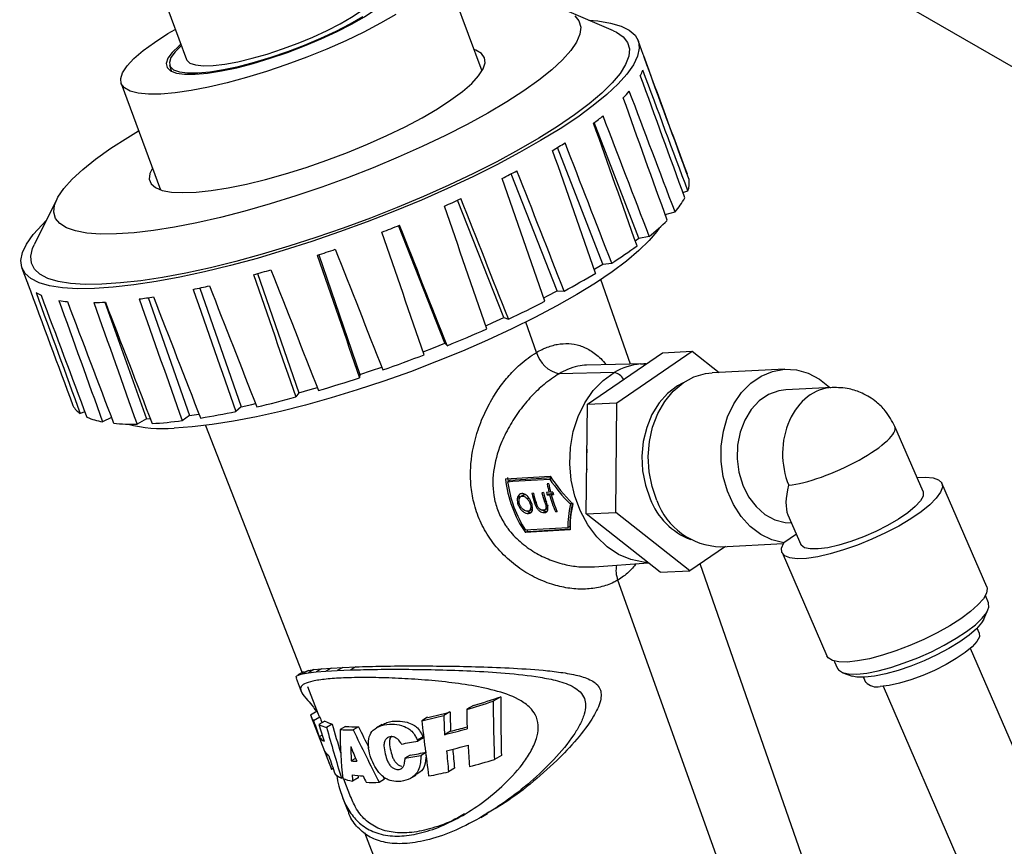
# Model space of a CAD drawing. Header units: inches. Extents: x 0.6 to 33.8, y 0 to 21.7.
# Tile 196 of 204: x 29.1 to 30.4, y 16.7 to 17.8. Entities that reach past the tile are written whole.
import ezdxf

# ---------------------------------------------------------------- set-up
doc = ezdxf.new("R2010")
doc.units = ezdxf.units.IN
doc.header["$MEASUREMENT"] = 0

msp = doc.modelspace()

# ---------------------------------------------------------------- linework, layer by layer
at = {"color": 7, "linetype": 'Continuous'}
for p, q in [((31.1763, 17.3228), (25.5195, 20.5884)), ((29.7386, 17.7452), (29.687, 17.8849)), ((29.3125, 17.8632), (29.3504, 17.7606)), ((29.9114, 17.7981), (29.8499, 17.8243)), ((29.9504, 17.7671), (29.9436, 17.7853)), ((29.3284, 17.7531), (29.3308, 17.7448)), ((29.2648, 17.729), (29.3165, 17.5892)), ((29.9444, 17.5256), (29.886, 17.6776)), ((29.8972, 17.4918), (29.8378, 17.6449)), ((29.8372, 17.4566), (29.777, 17.6104)), ((30.0079, 17.6099), (30.0082, 17.61)), ((30.0023, 17.5859), (30.009, 17.588)), ((29.1804, 17.577), (29.1508, 17.5171)), ((29.7671, 17.4214), (29.7064, 17.5756)), ((29.979, 17.557), (29.9921, 17.5603)), ((29.9796, 17.5553), (29.9806, 17.5574)), ((29.6898, 17.3877), (29.6289, 17.5423)), ((29.9399, 17.5221), (29.9444, 17.5256)), ((29.9444, 17.5256), (29.9582, 17.5282)), ((29.5242, 17.5039), (29.5783, 17.3468)), ((29.8867, 17.4853), (29.8972, 17.4918)), ((29.8972, 17.4918), (29.9089, 17.493)), ((29.1346, 17.4864), (29.1413, 17.4682)), ((29.4439, 17.4793), (29.498, 17.3226)), ((29.8861, 17.4849), (29.8867, 17.4853)), ((29.9335, 17.3603), (29.8947, 17.4715)), ((29.3681, 17.4603), (29.4224, 17.3044)), ((29.8246, 17.4499), (29.8372, 17.4566)), ((29.8372, 17.4566), (29.8464, 17.4562)), ((29.2436, 17.4417), (29.298, 17.2885)), ((29.3004, 17.4477), (29.3547, 17.2928)), ((29.8196, 17.4473), (29.8246, 17.4499)), ((29.7436, 17.4107), (29.7529, 17.4149)), ((29.7529, 17.4149), (29.7671, 17.4214)), ((29.7671, 17.4214), (29.7732, 17.4196)), ((29.8101, 17.3758), (29.796, 17.4154)), ((29.6748, 17.3818), (29.6898, 17.3877)), ((29.6898, 17.3877), (29.6927, 17.3846)), ((29.6613, 17.3765), (29.6748, 17.3818)), ((29.877, 17.3078), (29.9756, 17.3753)), ((29.9158, 17.3097), (30.0144, 17.3772)), ((29.9756, 17.3753), (30.0144, 17.3772)), ((30.0144, 17.3772), (30.0498, 17.3494)), ((29.5783, 17.3468), (29.5936, 17.352)), ((29.5936, 17.352), (29.6069, 17.3565)), ((29.9121, 17.3494), (29.8399, 17.3477)), ((29.9519, 17.3607), (29.876, 17.3591)), ((29.9471, 17.3605), (29.9519, 17.3607)), ((30.1364, 17.3536), (30.0408, 17.3489)), ((29.5783, 17.3468), (29.5778, 17.3424)), ((29.498, 17.3226), (29.5129, 17.3269)), ((29.5129, 17.3269), (29.5224, 17.3296)), ((30.1982, 17.3297), (30.1377, 17.3267)), ((29.498, 17.3226), (29.4942, 17.3172)), ((29.2171, 17.2978), (29.2112, 17.2953)), ((29.4224, 17.3044), (29.4154, 17.2981)), ((29.4224, 17.3044), (29.4362, 17.3074)), ((29.4362, 17.3074), (29.4413, 17.3086)), ((29.8755, 17.1637), (29.877, 17.3078)), ((29.877, 17.3078), (29.9158, 17.3097)), ((29.9144, 17.1656), (29.9158, 17.3097)), ((29.2521, 17.2903), (29.2405, 17.2846)), ((29.298, 17.2885), (29.2857, 17.2815)), ((29.298, 17.2885), (29.303, 17.2887)), ((29.3547, 17.2928), (29.3449, 17.286)), ((29.3547, 17.2928), (29.3669, 17.2946)), ((29.3669, 17.2946), (29.3671, 17.2946)), ((29.3757, 17.2798), (29.5024, 16.9549)), ((30.3177, 17.1931), (30.2808, 17.2783)), ((29.7722, 17.2113), (29.7728, 17.2063)), ((29.7751, 17.2075), (29.7723, 17.2059)), ((29.8298, 17.2106), (29.8275, 17.2092)), ((29.8263, 17.203), (29.8242, 17.2029)), ((30.4012, 17.068), (30.3424, 17.2038)), ((29.788, 17.1871), (29.7854, 17.1856)), ((29.7925, 17.1881), (29.7898, 17.1865)), ((29.7943, 17.1886), (29.7917, 17.1871)), ((29.7943, 17.1886), (29.7925, 17.188)), ((29.806, 17.1907), (29.8039, 17.1906)), ((29.8195, 17.1915), (29.8173, 17.1914)), ((29.8265, 17.192), (29.8234, 17.1918)), ((29.8269, 17.1901), (29.8243, 17.1885)), ((29.8243, 17.1885), (29.8273, 17.1887)), ((29.8284, 17.1931), (29.8265, 17.192)), ((29.83, 17.1903), (29.8273, 17.1887)), ((29.8317, 17.1923), (29.8286, 17.1921)), ((29.8321, 17.1904), (29.8294, 17.1888)), ((29.8294, 17.1888), (29.8325, 17.189)), ((29.7877, 17.1774), (29.7858, 17.1763)), ((29.8004, 17.1676), (29.803, 17.1691)), ((29.8034, 17.1782), (29.8016, 17.1772)), ((29.8093, 17.1793), (29.8075, 17.1782)), ((29.8226, 17.1804), (29.8208, 17.1794)), ((29.821, 17.1688), (29.8237, 17.1703)), ((29.8253, 17.1747), (29.8226, 17.1732)), ((29.8566, 17.1777), (29.8545, 17.1765)), ((29.8024, 17.1656), (29.7998, 17.1641)), ((29.8232, 17.1668), (29.8205, 17.1653)), ((29.8368, 17.1676), (29.8351, 17.1666)), ((29.8351, 17.1666), (29.8372, 17.1667)), ((29.8755, 17.1637), (29.9144, 17.1656)), ((29.9727, 17.087), (29.8755, 17.1637)), ((30.0116, 17.0889), (29.9144, 17.1656)), ((30.1403, 17.1624), (30.1571, 17.1235)), ((29.7973, 17.142), (29.7983, 17.1406)), ((29.8538, 17.1469), (29.8511, 17.1454)), ((29.7983, 17.1406), (29.7955, 17.139)), ((30.1513, 17.1369), (30.1348, 17.1256)), ((30.0581, 17.1207), (30.0116, 17.0889)), ((30.052, 17.1204), (30.1342, 17.1245)), ((30.1325, 17.1128), (30.1914, 16.977)), ((29.8864, 17.094), (29.9569, 17.0995)), ((30.1809, 16.6516), (30.0251, 17.0981)), ((29.9727, 17.087), (30.0116, 17.0889)), ((30.0547, 16.6912), (29.917, 17.0767)), ((30.4036, 17.0467), (30.3995, 17.0562)), ((30.3976, 17.0255), (30.4029, 17.0375)), ((30.3914, 17.0073), (30.3887, 17.0136)), ((30.8274, 15.9546), (30.3798, 16.987)), ((29.5279, 16.9602), (29.5405, 16.9611)), ((29.5405, 16.9611), (29.5334, 16.957)), ((29.5405, 16.9611), (29.5557, 16.962)), ((29.5557, 16.962), (29.5486, 16.9579)), ((29.5557, 16.962), (29.5731, 16.9627)), ((29.5731, 16.9627), (29.566, 16.9586)), ((30.2011, 16.9702), (30.2052, 16.9607)), ((29.5044, 16.956), (29.4968, 16.9516)), ((29.5106, 16.9579), (29.503, 16.9535)), ((29.503, 16.9535), (29.5106, 16.9548)), ((29.5046, 16.9558), (29.5106, 16.9579)), ((29.5106, 16.9579), (29.518, 16.9591)), ((29.518, 16.9591), (29.5106, 16.9548)), ((29.5106, 16.9548), (29.5207, 16.956)), ((29.518, 16.9591), (29.5279, 16.9602)), ((29.5279, 16.9602), (29.5207, 16.956)), ((29.5207, 16.956), (29.5334, 16.957)), ((29.5334, 16.957), (29.5486, 16.9579)), ((29.5486, 16.9579), (29.566, 16.9586)), ((30.2125, 16.9549), (30.2248, 16.9506)), ((30.2396, 16.9489), (30.2423, 16.9427)), ((29.4945, 16.9477), (29.5012, 16.9304)), ((29.5094, 16.9369), (29.5236, 16.9006)), ((30.2651, 16.9373), (30.7127, 15.9048)), ((29.7632, 16.9233), (29.7532, 16.9176)), ((29.7273, 16.912), (29.7185, 16.9069)), ((29.5221, 16.9044), (29.5135, 16.8994)), ((29.5142, 16.8971), (29.5411, 16.8281)), ((29.5258, 16.8967), (29.5175, 16.8919)), ((29.6672, 16.8964), (29.6596, 16.8919)), ((29.6965, 16.9035), (29.6884, 16.8987)), ((29.5323, 16.8914), (29.5245, 16.8869)), ((29.542, 16.8875), (29.5345, 16.8832)), ((29.5594, 16.8845), (29.5522, 16.8803)), ((29.5764, 16.8839), (29.5694, 16.8798)), ((29.6074, 16.8869), (29.6002, 16.8828)), ((29.5289, 16.8729), (29.525, 16.8707)), ((29.6612, 16.8707), (29.6538, 16.8663)), ((29.6612, 16.8707), (29.6617, 16.8696)), ((29.6973, 16.8782), (29.6893, 16.8736)), ((29.6538, 16.8663), (29.6542, 16.8652)), ((29.6617, 16.8696), (29.6542, 16.8652)), ((29.6443, 16.8468), (29.6371, 16.8426)), ((29.6646, 16.8499), (29.6585, 16.8464)), ((29.764, 16.8463), (29.7549, 16.841)), ((29.5727, 16.8425), (29.567, 16.8392)), ((29.5432, 16.8292), (29.5411, 16.828)), ((29.6449, 16.8165), (29.6521, 16.8206)), ((29.7026, 16.8294), (29.6948, 16.8249)), ((29.5556, 16.8176), (29.5539, 16.8166)), ((29.5567, 16.8156), (29.566, 16.7917)), ((29.576, 16.8168), (29.5687, 16.8125)), ((29.6105, 16.8151), (29.6034, 16.811)), ((29.5555, 16.7911), (29.5623, 16.7737)), ((29.7369, 16.765), (29.7456, 16.77)), ((29.5843, 16.745), (29.6034, 16.6959))]:
    msp.add_line(p, q, dxfattribs=at)
at = {"color": 7, "linetype": 'Continuous', "flags": 128}
for points in [[(29.3618, 17.7411), (29.378, 17.7425), (29.3964, 17.7454), (29.4166, 17.7497), (29.4381, 17.7553), (29.4605, 17.762), (29.4832, 17.7697), (29.5057, 17.7782), (29.5276, 17.7874), (29.5483, 17.7971), (29.5674, 17.8069), (29.5845, 17.8167), (29.5991, 17.8264), (29.611, 17.8356), (29.6198, 17.8441), (29.6255, 17.8518), (29.6278, 17.8586), (29.6267, 17.8641), (29.6222, 17.8684), (29.6145, 17.8713), (29.6037, 17.8728), (29.5941, 17.873)], [(29.3504, 17.7606), (29.351, 17.7594), (29.3552, 17.7557), (29.3625, 17.7533), (29.3728, 17.7522), (29.3857, 17.7526), (29.401, 17.7544), (29.4182, 17.7576), (29.4369, 17.762), (29.4566, 17.7676), (29.4768, 17.7743), (29.497, 17.7817), (29.5166, 17.7898), (29.5352, 17.7984), (29.5523, 17.8072), (29.5673, 17.816), (29.58, 17.8245), (29.59, 17.8326), (29.5971, 17.84), (29.601, 17.8466), (29.6017, 17.8521), (29.6014, 17.8533)], [(29.8604, 17.818), (29.8659, 17.8111), (29.8682, 17.803), (29.8671, 17.7938), (29.8627, 17.7834), (29.855, 17.7721), (29.8441, 17.7599), (29.8301, 17.7469), (29.8132, 17.7333), (29.7934, 17.7192), (29.771, 17.7048), (29.7463, 17.6901), (29.7193, 17.6753), (29.6905, 17.6606), (29.6601, 17.6461), (29.6283, 17.632), (29.5955, 17.6183), (29.562, 17.6052), (29.5281, 17.5929), (29.4942, 17.5814), (29.4605, 17.5709), (29.4274, 17.5614), (29.3953, 17.5531), (29.3643, 17.546), (29.3349, 17.5403), (29.3073, 17.5359), (29.2818, 17.5329), (29.2585, 17.5313), (29.2585, 17.5313)], [(29.6255, 17.8195), (29.6055, 17.808), (29.5835, 17.7964), (29.5598, 17.7851), (29.5347, 17.774), (29.5087, 17.7635), (29.4823, 17.7537), (29.4557, 17.7447), (29.4294, 17.7367), (29.4039, 17.7297), (29.3795, 17.7241), (29.3566, 17.7197), (29.3356, 17.7167), (29.3168, 17.7151), (29.3005, 17.715), (29.287, 17.7163), (29.2765, 17.719), (29.2691, 17.7232), (29.265, 17.7286), (29.2642, 17.7353), (29.2667, 17.7431), (29.2726, 17.752), (29.2816, 17.7617), (29.2937, 17.7721), (29.3087, 17.783), (29.3263, 17.7944), (29.3359, 17.8)], [(29.3293, 17.7511), (29.3337, 17.747), (29.3413, 17.7442), (29.352, 17.7428), (29.3654, 17.7429), (29.3812, 17.7444), (29.3992, 17.7472), (29.4189, 17.7514), (29.4399, 17.7569), (29.4617, 17.7634), (29.4837, 17.771), (29.5057, 17.7793), (29.5269, 17.7883), (29.547, 17.7977), (29.5655, 17.8072), (29.5821, 17.8168)], [(29.8787, 17.812), (29.8905, 17.8111), (29.9073, 17.8084), (29.9212, 17.8044), (29.9319, 17.799), (29.9395, 17.7923), (29.9439, 17.7844), (29.9451, 17.7752), (29.9429, 17.765), (29.9375, 17.7536), (29.9289, 17.7414), (29.9172, 17.7283), (29.9024, 17.7144), (29.8847, 17.6999), (29.8642, 17.6849), (29.8411, 17.6695), (29.8156, 17.6539), (29.7878, 17.6381), (29.7581, 17.6222), (29.7265, 17.6065), (29.6935, 17.591), (29.6592, 17.5759), (29.6239, 17.5613), (29.588, 17.5472), (29.5517, 17.5339), (29.5153, 17.5214), (29.479, 17.5098), (29.4433, 17.4992), (29.4083, 17.4898), (29.3744, 17.4815), (29.3418, 17.4744), (29.3107, 17.4687), (29.2816, 17.4643), (29.2545, 17.4613), (29.2297, 17.4596)], [(29.9114, 17.7981), (29.9152, 17.7963), (29.9241, 17.7902), (29.9297, 17.7829), (29.9321, 17.7744), (29.9312, 17.7647), (29.9271, 17.754), (29.9198, 17.7422), (29.9093, 17.7296), (29.8957, 17.7163), (29.8792, 17.7022), (29.8599, 17.6876), (29.8379, 17.6726), (29.8134, 17.6573), (29.7867, 17.6418), (29.7579, 17.6262), (29.7273, 17.6107), (29.6952, 17.5955), (29.6617, 17.5805), (29.6272, 17.5661), (29.592, 17.5522), (29.5564, 17.539), (29.5206, 17.5266), (29.485, 17.5151), (29.4498, 17.5046), (29.4154, 17.4952), (29.382, 17.4869), (29.3498, 17.4799), (29.3193, 17.4742), (29.2906, 17.4699), (29.2639, 17.4669), (29.2395, 17.4653)], [(29.3432, 17.7803), (29.3408, 17.7783), (29.332, 17.7698), (29.3263, 17.762), (29.324, 17.7553), (29.3251, 17.7498), (29.3296, 17.7455), (29.3373, 17.7426), (29.3481, 17.7411), (29.3618, 17.7411)], [(29.3438, 17.7785), (29.3356, 17.7705), (29.3302, 17.763), (29.3281, 17.7565), (29.3293, 17.7511)], [(29.3059, 17.6178), (29.3026, 17.6109), (29.3017, 17.6034), (29.304, 17.5972), (29.3097, 17.5922), (29.3187, 17.5886), (29.3307, 17.5863), (29.3456, 17.5856), (29.3632, 17.5862), (29.3832, 17.5884), (29.4053, 17.5919), (29.4292, 17.5968), (29.4545, 17.6029), (29.4808, 17.6103), (29.5077, 17.6188), (29.5349, 17.6282), (29.5619, 17.6384), (29.5883, 17.6492), (29.6136, 17.6606), (29.6376, 17.6722), (29.6599, 17.684), (29.68, 17.6958), (29.6978, 17.7073), (29.7129, 17.7185), (29.7251, 17.7291), (29.7342, 17.739), (29.7401, 17.748), (29.7428, 17.756), (29.742, 17.7628), (29.738, 17.7685), (29.7307, 17.7728), (29.728, 17.7738)], [(29.2585, 17.5313), (29.2379, 17.5312), (29.2199, 17.5325), (29.2049, 17.5353), (29.1929, 17.5395), (29.1841, 17.545), (29.1785, 17.5518), (29.1763, 17.5599), (29.1774, 17.5692), (29.1818, 17.5796), (29.1895, 17.5909), (29.2004, 17.6031), (29.2144, 17.6161), (29.2313, 17.6297), (29.2511, 17.6438), (29.2734, 17.6582), (29.2878, 17.6669)], [(29.2297, 17.4596), (29.2073, 17.4594), (29.1877, 17.4607), (29.1709, 17.4633), (29.157, 17.4673), (29.1462, 17.4727), (29.1386, 17.4794), (29.1342, 17.4874), (29.1331, 17.4965), (29.1352, 17.5068), (29.1406, 17.5181), (29.1492, 17.5304), (29.161, 17.5435), (29.1665, 17.5489)], [(29.971, 17.539), (29.9681, 17.5347), (29.9579, 17.5225), (29.9447, 17.5094), (29.9284, 17.4957), (29.9093, 17.4814), (29.8875, 17.4668), (29.8632, 17.4518), (29.8367, 17.4367), (29.8081, 17.4215), (29.7778, 17.4065), (29.7459, 17.3918), (29.7129, 17.3774), (29.679, 17.3636), (29.6445, 17.3504), (29.6097, 17.338), (29.5749, 17.3265), (29.5405, 17.3159), (29.5067, 17.3064), (29.4739, 17.2981), (29.4423, 17.291), (29.4124, 17.2853), (29.3842, 17.2809), (29.3581, 17.2779), (29.3343, 17.2763)], [(29.2395, 17.4653), (29.2176, 17.4651), (29.1984, 17.4663), (29.182, 17.4689), (29.1685, 17.473), (29.1581, 17.4783), (29.1509, 17.485), (29.1469, 17.4929), (29.1461, 17.5021), (29.1486, 17.5123), (29.1508, 17.5171)], [(29.9564, 17.0998), (29.9508, 17.1002), (29.9341, 17.1036), (29.9179, 17.1104), (29.9028, 17.1205), (29.8892, 17.1336), (29.8774, 17.1494), (29.8677, 17.1673), (29.8604, 17.187), (29.8558, 17.2079), (29.8539, 17.2293), (29.8547, 17.2508), (29.8584, 17.2717), (29.8647, 17.2915), (29.8734, 17.3096), (29.8845, 17.3256), (29.8975, 17.339), (29.9121, 17.3494)], [(29.9683, 17.1812), (29.9618, 17.1996), (29.958, 17.219), (29.9568, 17.2389), (29.9584, 17.2587), (29.9626, 17.2777), (29.9694, 17.2954), (29.9785, 17.3113), (29.9897, 17.3249), (30.0026, 17.3357), (30.0168, 17.3435), (30.032, 17.3479), (30.0408, 17.3489)], [(30.1348, 17.1256), (30.1193, 17.1295), (30.1045, 17.1367), (30.0908, 17.1471), (30.0788, 17.1603), (30.0686, 17.176), (30.0608, 17.1936), (30.0554, 17.2127), (30.0527, 17.2325), (30.0528, 17.2526), (30.0556, 17.2723), (30.0611, 17.2909), (30.0691, 17.308), (30.0793, 17.3229), (30.0915, 17.3353), (30.1052, 17.3447), (30.1201, 17.3508), (30.1356, 17.3535), (30.1514, 17.3527), (30.1668, 17.3484), (30.1815, 17.3407), (30.195, 17.3299), (30.1962, 17.3287)], [(30.0026, 17.3357), (29.9951, 17.3317), (29.9822, 17.3219), (29.971, 17.3093), (29.9617, 17.2942), (29.9548, 17.2772), (29.9503, 17.2588), (29.9485, 17.2396), (29.9495, 17.2203), (29.9531, 17.2013), (29.9593, 17.1835)], [(30.1377, 17.3267), (30.1281, 17.3254), (30.1147, 17.3204), (30.1025, 17.3121), (30.092, 17.3007), (30.0835, 17.2868), (30.0775, 17.2709), (30.0741, 17.2537), (30.0736, 17.2359), (30.0759, 17.2182), (30.0809, 17.2015), (30.0885, 17.1862), (30.0984, 17.1733), (30.11, 17.163), (30.1229, 17.1559), (30.1367, 17.1523), (30.1448, 17.1519)], [(29.7694, 17.2097), (29.7767, 17.2101), (29.8281, 17.2132)], [(29.7723, 17.2059), (29.7791, 17.2064), (29.8275, 17.2092)], [(29.8302, 17.2108), (29.789, 17.2084), (29.7751, 17.2075)], [(30.3098, 17.2113), (30.3207, 17.2119), (30.3308, 17.211), (30.338, 17.2084), (30.3421, 17.2043), (30.343, 17.1988), (30.3406, 17.192), (30.335, 17.1842), (30.3264, 17.1756), (30.3151, 17.1665), (30.3014, 17.1571), (30.2857, 17.1477), (30.2685, 17.1387), (30.2503, 17.1302), (30.2318, 17.1227), (30.2134, 17.1162), (30.1958, 17.1111), (30.1794, 17.1074), (30.1648, 17.1052), (30.1525, 17.1047), (30.1428, 17.1059), (30.1361, 17.1087), (30.1324, 17.113), (30.132, 17.1187), (30.1348, 17.1256), (30.1348, 17.1256)], [(30.3177, 17.1931), (30.3179, 17.1924), (30.3177, 17.1871), (30.3141, 17.1806), (30.3073, 17.1732), (30.2976, 17.1651), (30.2854, 17.1568), (30.2712, 17.1485), (30.2556, 17.1406), (30.2393, 17.1335), (30.2229, 17.1274), (30.207, 17.1226), (30.1925, 17.1192), (30.1798, 17.1175), (30.1695, 17.1175), (30.162, 17.1192), (30.1577, 17.1225), (30.1571, 17.1235)], [(29.8542, 17.1425), (29.8028, 17.1394), (29.7955, 17.139)], [(29.8511, 17.1454), (29.8027, 17.1425), (29.7959, 17.1421)], [(29.7983, 17.1406), (29.8131, 17.1414), (29.8542, 17.1439)], [(30.4012, 17.068), (30.4019, 17.0657), (30.401, 17.0595), (30.397, 17.0522), (30.3898, 17.044), (30.3799, 17.0352), (30.3674, 17.0259), (30.3528, 17.0166), (30.3364, 17.0074), (30.3188, 16.9987), (30.3005, 16.9908), (30.2821, 16.9837), (30.2642, 16.9779), (30.2472, 16.9734), (30.2317, 16.9704), (30.2182, 16.969)], [(30.2306, 16.9531), (30.2438, 16.9545), (30.2589, 16.9575), (30.2755, 16.962), (30.293, 16.9678), (30.3109, 16.9747), (30.3286, 16.9826), (30.3455, 16.9912), (30.3611, 17.0002), (30.3749, 17.0092), (30.3864, 17.0181), (30.3953, 17.0266), (30.4012, 17.0343), (30.4041, 17.041), (30.4037, 17.0465), (30.4036, 17.0467)], [(30.3976, 17.0255), (30.3946, 17.0204), (30.3878, 17.0127), (30.3782, 17.0043), (30.366, 16.9957), (30.3517, 16.9869), (30.3359, 16.9785), (30.3191, 16.9707), (30.3018, 16.9637), (30.2848, 16.9579), (30.2687, 16.9534), (30.254, 16.9504), (30.2412, 16.949)], [(30.3914, 17.0073), (30.3915, 17.0072), (30.3916, 17.0022), (30.3884, 16.9961), (30.3821, 16.9891), (30.3729, 16.9814), (30.3613, 16.9735), (30.3478, 16.9656), (30.3329, 16.9581), (30.3173, 16.9514), (30.3017, 16.9457), (30.2867, 16.9413), (30.2731, 16.9383), (30.2614, 16.937)], [(30.2182, 16.969), (30.207, 16.9692), (30.1986, 16.971), (30.1931, 16.9744), (30.1914, 16.977)], [(30.2052, 16.9607), (30.2065, 16.9586), (30.2117, 16.9552), (30.2198, 16.9534), (30.2306, 16.9531)], [(30.2412, 16.949), (30.2309, 16.9492), (30.2248, 16.9506)]]:
    msp.add_lwpolyline(points, dxfattribs=at)
at = {"color": 7, "linetype": 'Continuous'}
for centre, radius, start, end in [((29.9283, 17.7589), 0.0235, 10.7787, 20.2509), ((29.8954, 17.7659), 0.0576, 332.572, 340.3953), ((29.7901, 17.8421), 0.188, 315.4491, 319.0015), ((29.6156, 18.0387), 0.4512, 306.6794, 308.6611), ((29.4006, 18.3522), 0.8315, 301.2067, 302.525), ((29.1895, 18.722), 1.2573, 297.2443, 298.2448), ((29.9787, 17.5987), 0.0321, 340.5499, 7.3616), ((29.0279, 19.0514), 1.6243, 294.0269, 294.8704), ((29.911, 17.6308), 0.1074, 318.9876, 330.9336), ((28.946, 19.2425), 1.8323, 291.1527, 291.9311), ((29.7692, 17.7636), 0.302, 308.7587, 314.7496), ((28.9488, 19.2323), 1.8217, 288.3535, 289.135), ((29.5697, 18.0227), 0.629, 302.6375, 306.3089), ((29.0152, 19.0163), 1.5957, 285.3878, 286.2414), ((29.3508, 18.3746), 1.0435, 298.3537, 300.9731), ((29.1632, 17.4763), 0.0233, 200.2759, 205.0301), ((29.1809, 17.4974), 0.0512, 237.1146, 245.576), ((29.1071, 18.6508), 1.2187, 281.9536, 282.9752), ((29.2121, 17.6121), 0.1706, 260.2015, 263.9913), ((29.2204, 17.8623), 0.4212, 271.1622, 273.2366), ((29.1844, 18.2321), 0.793, 277.5532, 278.9138), ((29.1596, 18.737), 1.4534, 294.9762, 297.0763), ((29.0356, 19.008), 1.7514, 292.0389, 293.8933), ((29.8475, 17.3856), 0.0386, 194.698, 258.7133), ((28.9972, 19.1029), 1.8538, 289.2517, 291.0372), ((29.954, 17.2779), 0.0829, 94.7593, 120.4048), ((29.909, 17.332), 0.0176, 28.4168, 79.9732), ((29.0358, 18.9865), 1.7311, 286.3773, 288.2462), ((29.1203, 18.6856), 1.4186, 283.1476, 285.2819), ((29.2273, 17.3199), 0.0294, 208.38, 236.7866), ((29.2094, 18.2805), 1.0038, 279.1562, 281.8444), ((29.2568, 17.3793), 0.0961, 247.3642, 260.2345), ((29.2679, 17.8751), 0.594, 273.6264, 277.4408), ((29.2805, 17.5596), 0.2782, 264.7411, 271.0688), ((29.3197, 17.46), 0.1843, 255.5809, 274.5361), ((30.0217, 17.2335), 0.1461, 174.1262, 184.7304), ((29.9234, 17.2264), 0.1549, 186.1905, 214.3561), ((29.926, 17.2264), 0.1551, 187.5911, 212.9554), ((29.9856, 17.2313), 0.1639, 189.9918, 193.8903), ((29.9876, 17.2314), 0.1638, 189.9873, 193.8875), ((29.9596, 17.2292), 0.1604, 193.9144, 198.5335), ((29.9617, 17.2293), 0.1604, 193.9124, 198.3973), ((29.9726, 17.2298), 0.16, 193.8975, 198.3928), ((29.9746, 17.2299), 0.1598, 193.8934, 198.6158), ((29.9803, 17.2306), 0.1616, 193.9004, 195.0872), ((29.9776, 17.2291), 0.1556, 195.0341, 203.6768), ((29.9796, 17.2292), 0.1555, 195.0318, 203.6783), ((29.9883, 17.231), 0.1614, 193.8895, 195.0783), ((30.0465, 17.2169), 0.0934, 200.9555, 248.7309), ((30.0545, 17.212), 0.0916, 199.6379, 268.4249), ((29.9478, 17.0892), 0.0333, 167.7318, 202.0706), ((30.2565, 16.9554), 0.019, 221.9615, 284.8345), ((29.4187, 17.9556), 1.0883, 286.4754, 288.4564), ((29.4121, 17.9697), 1.1061, 286.0816, 287.9653), ((29.5289, 16.9029), 0.0158, 192.5379, 223.8197), ((29.5377, 16.9061), 0.0152, 201.4514, 218.4584), ((29.4786, 17.7225), 0.85, 282.2906, 284.2878), ((29.4843, 17.7174), 0.8412, 282.5629, 284.617), ((29.5465, 16.9311), 0.0494, 243.5482, 255.9524), ((29.5533, 16.9297), 0.0436, 241.2197, 254.9398), ((29.5736, 17.0618), 0.1779, 265.4105, 270.9023), ((29.4725, 17.7751), 0.9247, 284.0736, 285.4551), ((29.5422, 16.8833), 0.0214, 216.4352, 239.3783), ((29.5662, 17.0676), 0.1878, 265.7352, 270.9644), ((29.4626, 17.7988), 0.9526, 283.77, 285.6121), ((29.5332, 17.4795), 0.6261, 279.1373, 281.1456), ((29.4767, 17.7533), 0.9261, 283.4418, 285.2505), ((29.5484, 16.8618), 0.0191, 210.8739, 235.2134), ((29.5431, 17.4447), 0.6094, 278.8725, 280.9112), ((29.5498, 17.4398), 0.6005, 279.0594, 281.1494), ((29.5805, 16.9959), 0.1574, 265.0645, 267.7376), ((29.5871, 16.9617), 0.1423, 262.3083, 268.2197), ((29.5276, 17.5517), 0.7458, 280.8936, 282.9543)]:
    msp.add_arc(centre, radius, start, end, dxfattribs=at)
for centre, major_axis, ratio, start_param, end_param in [((29.3492, 18.1499), (-6.7517, 18.2664), 0.022144, 4.674644, 4.683145), ((29.3492, 18.1499), (-6.8133, 18.4572), 0.021918, 4.674654, 4.683355), ((29.3492, 18.1499), (-6.7289, 18.4859), 0.021402, 4.673693, 4.682394), ((29.3492, 18.1499), (-6.837, 18.2374), 0.021607, 4.673476, 4.682177), ((29.3492, 18.1499), (-6.9199, 18.2139), 0.020111, 4.672376, 4.681077), ((29.3492, 18.1499), (-6.6467, 18.5091), 0.019964, 4.672763, 4.681464), ((29.3492, 18.1499), (-6.9967, 18.197), 0.017727, 4.671403, 4.680104), ((29.3492, 18.1499), (-6.5704, 18.526), 0.017662, 4.671893, 4.680594), ((29.3492, 18.1499), (-7.0639, 18.1873), 0.014564, 4.670607, 4.679308), ((29.3492, 18.1499), (-6.5033, 18.5358), 0.014592, 4.671115, 4.679815), ((29.3492, 18.1499), (-7.1187, 18.1853), 0.010768, 4.670023, 4.678724), ((29.3492, 18.1499), (-6.4482, 18.538), 0.010884, 4.670461, 4.679161), ((29.3492, 18.1499), (-7.1587, 18.1911), 0.006509, 4.669672, 4.678372), ((29.3492, 18.1499), (-6.4076, 18.5325), 0.006694, 4.669964, 4.678665), ((29.3492, 18.1499), (-7.1822, 18.2043), 0.001979, 4.669558, 4.678259), ((29.3492, 18.1499), (-6.3834, 18.5196), 0.0022, 4.669655, 4.678355), ((29.3492, 18.1499), (-7.1882, 18.2244), 0.002623, 1.60481, 1.613511), ((29.3492, 18.1499), (-6.3765, 18.4998), 0.002404, 1.604926, 1.613627), ((29.3492, 18.1499), (-7.1765, 18.2505), 0.007097, 1.604482, 1.613183), ((29.3492, 18.1499), (-6.8133, 18.4572), 0.021918, 1.599741, 1.608442), ((29.3492, 18.1499), (-6.3874, 18.474), 0.006917, 1.604791, 1.613491), ((29.3492, 18.1499), (-6.6678, 18.2995), 0.021697, 1.600902, 1.609603), ((29.3492, 18.1499), (-6.4156, 18.4432), 0.011141, 1.604417, 1.613118), ((29.3492, 18.1499), (-7.1477, 18.2814), 0.01125, 1.60397, 1.61267), ((29.3492, 18.1499), (-6.8964, 18.4244), 0.021489, 1.600703, 1.609404), ((29.3492, 18.1499), (-6.5889, 18.3354), 0.020288, 1.602011, 1.610712), ((29.3492, 18.1499), (-6.9746, 18.3888), 0.020134, 1.601638, 1.610338), ((29.3492, 18.1499), (-6.5186, 18.3724), 0.017982, 1.602998, 1.611699), ((29.3492, 18.1499), (-7.0445, 18.3521), 0.017908, 1.602515, 1.611215), ((29.3492, 18.1499), (-6.46, 18.4088), 0.014886, 1.603812, 1.612513), ((29.3492, 18.1499), (-7.1031, 18.3158), 0.014905, 1.603303, 1.612003), ((30.201, 17.2422), (-0.0008, 0.0875), 0.774517, 0.025329, 2.050471), ((30.201, 17.2422), (0.0797, 0.0362), 0.247514, 3.75904, 6.2794), ((29.9454, 17.2315), (0.1323, -0.0984), 0.615199, 4.197029, 4.467392), ((29.9484, 17.2317), (0.1322, -0.0984), 0.615199, 4.167074, 4.467392), ((30.201, 17.2422), (0.0545, 0.0875), 0.369449, 2.269679, 2.891351), ((29.9467, 17.228), (0.0762, 0.1294), 0.445929, 2.22344, 2.493803), ((29.9467, 17.2281), (0.074, 0.1257), 0.445929, 2.22344, 2.501978), ((29.9497, 17.2282), (0.0761, 0.1293), 0.445929, 2.22344, 2.523758), ((30.0083, 16.3945), (-0.1489, 0.892), 0.218278, 0.900355, 1.003739), ((30.0078, 16.3968), (-0.1547, 0.9267), 0.218278, 0.938112, 1.034864), ((29.6162, 17.4536), (-0.1028, 0.8208), 0.254006, 2.284201, 2.296628), ((29.9157, 16.6423), (-0.1026, 0.8089), 0.252711, 1.216242, 1.248895), ((29.916, 16.6406), (-0.0988, 0.7791), 0.252711, 1.194809, 1.229053), ((29.9542, 16.5394), (-0.1194, 0.8454), 0.24073, 1.087317, 1.120641), ((29.6159, 17.4552), (-0.1065, 0.8504), 0.254006, 2.262542, 2.296396), ((29.6338, 17.4089), (-0.1334, 0.9135), 0.236671, 2.14405, 2.173649), ((29.6552, 17.3524), (-0.1608, 0.9588), 0.217526, 2.040117, 2.085413), ((29.7304, 17.0685), (-0.7241, 1.5025), 0.131428, 1.630481, 1.648608), ((29.9001, 16.6895), (-0.1637, 0.9606), 0.215085, 1.321928, 1.398632), ((29.6548, 17.3547), (-0.1667, 0.9937), 0.217526, 2.028271, 2.106092), ((29.7549, 17.0636), (0.121, 0.3829), 0.424617, 2.198294, 2.39987), ((29.7275, 17.0745), (-0.7511, 1.5587), 0.131428, 1.63253, 1.677064), ((29.4319, 17.7753), (-1.8793, 4.5876), 0.045839, 1.753286, 1.757592), ((29.7648, 17.0385), (0.0843, 0.4409), 0.408771, 2.069102, 2.116398), ((29.9691, 16.5014), (-0.1521, 0.9244), 0.220397, 1.136747, 1.169527), ((29.5857, 17.5417), (-0.1633, 0.9926), 0.220397, 2.302222, 2.336273), ((29.6175, 17.4557), (-0.1675, 0.9997), 0.217677, 2.189727, 2.220823), ((29.9367, 16.59), (-0.1597, 0.9467), 0.216684, 1.253394, 1.283653), ((29.9371, 16.5877), (-0.1538, 0.9116), 0.216684, 1.237399, 1.266096), ((29.841, 16.8398), (-0.0362, 0.6641), 0.305909, 1.549792, 1.55287), ((29.8021, 16.924), (0.2605, 0.0971), 0.228645, 4.316881, 4.446093), ((29.802, 16.9241), (0.261, 0.0956), 0.235973, 3.265119, 3.383337), ((29.7651, 17.0377), (0.0872, 0.436), 0.410587, 2.171722, 2.193255), ((29.765, 17.0372), (0.0841, 0.4205), 0.410587, 2.194121, 2.20268), ((29.6049, 17.343), (-1.4687, 3.4908), 0.059485, 1.696281, 1.69872), ((29.8019, 16.9243), (0.261, 0.0956), 0.23563, 3.405849, 3.528973), ((29.8018, 16.9246), (0.261, 0.0956), 0.235956, 3.660463, 3.767428), ((29.7304, 17.0685), (-0.7241, 1.5025), 0.131428, 1.674589, 1.676675)]:
    msp.add_ellipse(centre, major_axis=major_axis, ratio=ratio, start_param=start_param, end_param=end_param, dxfattribs=at)
for points, knots in [([(29.8101, 17.3758), (29.8126, 17.3771), (29.8167, 17.3794), (29.8259, 17.3834), (29.8377, 17.3869), (29.8527, 17.3878), (29.8672, 17.3852), (29.8812, 17.3786), (29.8927, 17.3701), (29.8991, 17.3624), (29.9013, 17.3597)], [0, 0, 0, 0, 0.07018, 0.114642, 0.260287, 0.41053, 0.565644, 0.724711, 0.90299, 1, 1, 1, 1]), ([(29.917, 17.0767), (29.9152, 17.0757), (29.908, 17.0717), (29.894, 17.067), (29.8745, 17.0643), (29.8539, 17.0653), (29.832, 17.07), (29.8098, 17.0787), (29.7872, 17.0919), (29.7663, 17.1094), (29.7486, 17.1305), (29.7355, 17.154), (29.7274, 17.1776), (29.7236, 17.2011), (29.7231, 17.2309), (29.7274, 17.2544), (29.7347, 17.2783), (29.7417, 17.2961), (29.7538, 17.3185), (29.7671, 17.3375), (29.7787, 17.3507), (29.7929, 17.3644), (29.8028, 17.3709), (29.8101, 17.3758)], [0, 0, 0, 0, 0.015239, 0.060384, 0.105556, 0.152214, 0.198906, 0.251917, 0.304946, 0.36356, 0.422145, 0.476025, 0.529897, 0.5764, 0.622917, 0.713003, 0.719393, 0.773742, 0.828055, 0.871804, 0.915524, 0.937866, 1, 1, 1, 1]), ([(29.876, 17.3591), (29.8722, 17.3588), (29.8642, 17.3582), (29.8519, 17.3541), (29.8435, 17.3496), (29.8399, 17.3477)], [0, 0, 0, 0, 0.340756, 0.714074, 1, 1, 1, 1]), ([(29.9539, 17.3605), (29.9529, 17.3606), (29.9505, 17.3608), (29.9482, 17.3604), (29.9468, 17.3602)], [0, 0, 0, 0, 0.424104, 1, 1, 1, 1]), ([(29.8399, 17.3477), (29.8333, 17.3434), (29.8209, 17.3353), (29.8032, 17.3183), (29.7876, 17.2996), (29.7739, 17.2785), (29.761, 17.252), (29.752, 17.2198), (29.7525, 17.1947), (29.7563, 17.1768), (29.7602, 17.1647), (29.7669, 17.1522), (29.7761, 17.1393), (29.7882, 17.1264), (29.8072, 17.1128), (29.8278, 17.1028), (29.8481, 17.0966), (29.868, 17.0935), (29.8803, 17.0939), (29.8864, 17.0941)], [0, 0, 0, 0, 0.072924, 0.135669, 0.200923, 0.265734, 0.332449, 0.432204, 0.528906, 0.531647, 0.580713, 0.631472, 0.645789, 0.708382, 0.77346, 0.832821, 0.893634, 0.94721, 1, 1, 1, 1]), ([(30.2808, 17.2783), (30.2769, 17.2855), (30.2705, 17.2976), (30.2553, 17.3123), (30.2393, 17.3222), (30.2193, 17.3291), (30.2058, 17.3295), (30.1982, 17.3297)], [0, 0, 0, 0, 0.235516, 0.393564, 0.608409, 0.779293, 1, 1, 1, 1]), ([(29.7854, 17.1856), (29.7852, 17.1849), (29.7847, 17.183), (29.7848, 17.1798), (29.7855, 17.1773), (29.7858, 17.1763)], [0, 0, 0, 0, 0.251004, 0.686044, 1, 1, 1, 1]), ([(29.7909, 17.1903), (29.7902, 17.1902), (29.7887, 17.19), (29.7866, 17.1885), (29.7858, 17.1865), (29.7854, 17.1856)], [0, 0, 0, 0, 0.25153, 0.642087, 1, 1, 1, 1]), ([(29.7879, 17.1764), (29.7876, 17.1776), (29.787, 17.18), (29.7873, 17.1831), (29.7885, 17.1856), (29.7901, 17.1869), (29.7913, 17.187), (29.7917, 17.1871)], [0, 0, 0, 0, 0.223964, 0.44997, 0.656041, 0.887159, 1, 1, 1, 1]), ([(29.7876, 17.1833), (29.7875, 17.1837), (29.7874, 17.1851), (29.7878, 17.1862), (29.788, 17.1871)], [0, 0, 0, 0, 0.262189, 1, 1, 1, 1]), ([(29.7986, 17.1864), (29.798, 17.187), (29.7964, 17.1886), (29.7937, 17.1902), (29.7918, 17.1903), (29.7909, 17.1903)], [0, 0, 0, 0, 0.251949, 0.63255, 1, 1, 1, 1]), ([(29.7917, 17.1871), (29.7925, 17.187), (29.7941, 17.1869), (29.7967, 17.1851), (29.799, 17.1825), (29.8007, 17.1797), (29.8014, 17.1778), (29.8016, 17.1772)], [0, 0, 0, 0, 0.218494, 0.438818, 0.641437, 0.879943, 1, 1, 1, 1]), ([(29.8038, 17.1773), (29.8035, 17.1782), (29.8026, 17.1804), (29.8009, 17.1837), (29.7993, 17.1856), (29.7986, 17.1864)], [0, 0, 0, 0, 0.251194, 0.688408, 1, 1, 1, 1]), ([(29.7858, 17.1763), (29.7864, 17.1748), (29.7877, 17.1717), (29.7909, 17.168), (29.7944, 17.1652), (29.7975, 17.1641), (29.7991, 17.1641), (29.7998, 17.1641)], [0, 0, 0, 0, 0.221286, 0.443765, 0.65979, 0.871488, 1, 1, 1, 1]), ([(29.7985, 17.1671), (29.7976, 17.1671), (29.7958, 17.1672), (29.7928, 17.169), (29.7904, 17.1716), (29.7888, 17.1742), (29.7881, 17.1758), (29.7879, 17.1764)], [0, 0, 0, 0, 0.2373909, 0.4768165, 0.6825727, 0.8907326, 1, 1, 1, 1]), ([(29.8016, 17.1772), (29.802, 17.176), (29.8027, 17.1736), (29.8025, 17.1704), (29.8014, 17.1682), (29.8, 17.1672), (29.7989, 17.1671), (29.7985, 17.1671)], [0, 0, 0, 0, 0.231623, 0.464542, 0.685832, 0.885652, 1, 1, 1, 1]), ([(29.7998, 17.1641), (29.8008, 17.1643), (29.8027, 17.1646), (29.8044, 17.1669), (29.8051, 17.1701), (29.8049, 17.1738), (29.8041, 17.1763), (29.8038, 17.1773)], [0, 0, 0, 0, 0.233685, 0.429799, 0.625221, 0.853072, 1, 1, 1, 1]), ([(29.803, 17.1692), (29.8031, 17.1692), (29.804, 17.1695), (29.8047, 17.1704), (29.8048, 17.1714), (29.8048, 17.1715)], [0, 0, 0, 0, 0.142102, 0.950798, 1, 1, 1, 1]), ([(29.8075, 17.1782), (29.8082, 17.1764), (29.8093, 17.1734), (29.8117, 17.1696), (29.8142, 17.1671), (29.8172, 17.1655), (29.8192, 17.1652), (29.8204, 17.1653), (29.8205, 17.1653)], [0, 0, 0, 0, 0.272064, 0.437893, 0.604544, 0.759578, 0.968515, 1, 1, 1, 1]), ([(29.812, 17.1728), (29.8117, 17.1733), (29.8112, 17.1743), (29.8104, 17.1762), (29.8099, 17.1777), (29.8095, 17.1787)], [0, 0, 0, 0, 0.251209, 0.501736, 1, 1, 1, 1]), ([(29.8192, 17.1683), (29.8184, 17.1683), (29.817, 17.1684), (29.8146, 17.1697), (29.813, 17.1713), (29.8122, 17.1724), (29.812, 17.1728)], [0, 0, 0, 0, 0.34616, 0.60611, 0.867353, 1, 1, 1, 1]), ([(29.8232, 17.1668), (29.822, 17.1668), (29.8201, 17.1669), (29.8181, 17.1681), (29.8173, 17.1686)], [0, 0, 0, 0, 0.633841, 1, 1, 1, 1]), ([(29.8226, 17.1732), (29.8227, 17.1723), (29.8227, 17.1707), (29.8218, 17.1692), (29.8206, 17.1684), (29.8196, 17.1683), (29.8192, 17.1683)], [0, 0, 0, 0, 0.3006723, 0.5630157, 0.8205116, 1, 1, 1, 1]), ([(29.8205, 17.1653), (29.8215, 17.1655), (29.8232, 17.1657), (29.8247, 17.1675), (29.8253, 17.1698), (29.8249, 17.1737), (29.8238, 17.1768), (29.8231, 17.1789)], [0, 0, 0, 0, 0.229258, 0.382753, 0.536036, 0.693501, 1, 1, 1, 1]), ([(29.8208, 17.1794), (29.821, 17.1788), (29.8213, 17.1778), (29.822, 17.1757), (29.8224, 17.1742), (29.8226, 17.1732)], [0, 0, 0, 0, 0.250634, 0.501263, 1, 1, 1, 1]), ([(29.8237, 17.1704), (29.8238, 17.1704), (29.8244, 17.1706), (29.8249, 17.1711), (29.825, 17.1718), (29.825, 17.1718)], [0, 0, 0, 0, 0.163202, 0.987816, 1, 1, 1, 1]), ([(29.8024, 17.1656), (29.8013, 17.1655), (29.8, 17.1655), (29.7987, 17.1662), (29.7986, 17.1663)], [0, 0, 0, 0, 0.945231, 1, 1, 1, 1]), ([(29.941, 17.0982), (29.9379, 17.0944), (29.9311, 17.0861), (29.9222, 17.0797), (29.9171, 17.0768), (29.917, 17.0767)], [0, 0, 0, 0, 0.460804, 0.984228, 1, 1, 1, 1]), ([(29.5731, 16.9627), (29.5845, 16.9631), (29.6078, 16.9638), (29.6477, 16.964), (29.6888, 16.9638), (29.7306, 16.963), (29.7745, 16.9614), (29.8121, 16.959), (29.8421, 16.9557), (29.8635, 16.952), (29.8793, 16.947), (29.8889, 16.9406), (29.8937, 16.9345), (29.8955, 16.9265), (29.8936, 16.9136), (29.8831, 16.893), (29.8633, 16.867), (29.835, 16.8371), (29.8017, 16.8079), (29.7705, 16.7846), (29.7516, 16.774), (29.7453, 16.7705)], [0, 0, 0, 0, 0.078549, 0.160068, 0.229716, 0.30109, 0.376651, 0.454076, 0.494818, 0.535946, 0.571218, 0.585346, 0.599632, 0.612114, 0.627177, 0.665133, 0.729135, 0.794684, 0.87553, 0.958729, 1, 1, 1, 1]), ([(29.4954, 16.9481), (29.4949, 16.9487), (29.4933, 16.9509), (29.499, 16.9524), (29.503, 16.9535)], [0, 0, 0, 0, 0.305203, 1, 1, 1, 1]), ([(29.5474, 16.8206), (29.5485, 16.8156), (29.5512, 16.8024), (29.5575, 16.7848), (29.5675, 16.7673), (29.5815, 16.7531), (29.6001, 16.7434), (29.6231, 16.7395), (29.6492, 16.7417), (29.6769, 16.7495), (29.7062, 16.7628), (29.7358, 16.7812), (29.7653, 16.805), (29.7878, 16.8288), (29.8026, 16.8506), (29.8101, 16.8666), (29.8133, 16.8825), (29.8111, 16.8963), (29.8031, 16.9089), (29.7861, 16.9216), (29.7589, 16.9313), (29.725, 16.9385), (29.6898, 16.9432), (29.6544, 16.9463), (29.6192, 16.9482), (29.5858, 16.9488), (29.5565, 16.9483), (29.5329, 16.9467), (29.5157, 16.9442), (29.5045, 16.9406), (29.4996, 16.9358), (29.501, 16.9293), (29.5079, 16.9205), (29.5154, 16.9127), (29.5199, 16.9058), (29.5212, 16.9038)], [0, 0, 0, 0, 0.019156, 0.050046, 0.083158, 0.116989, 0.154865, 0.19394, 0.23021, 0.267552, 0.303533, 0.340487, 0.377815, 0.41625, 0.434057, 0.452288, 0.465601, 0.479048, 0.490785, 0.506952, 0.537559, 0.569287, 0.601827, 0.635952, 0.67088, 0.708455, 0.74722, 0.783197, 0.820233, 0.856032, 0.892796, 0.930006, 0.968349, 0.990787, 1, 1, 1, 1]), ([(29.566, 16.9586), (29.5774, 16.9589), (29.6005, 16.9596), (29.6404, 16.9596), (29.682, 16.9589), (29.7247, 16.9575), (29.7695, 16.9547), (29.8078, 16.9507), (29.838, 16.9447), (29.856, 16.9386), (29.8678, 16.9301), (29.8734, 16.9219), (29.8752, 16.9114), (29.873, 16.8995), (29.8673, 16.8865), (29.8548, 16.8659), (29.8331, 16.8402), (29.8024, 16.811), (29.7692, 16.785), (29.7346, 16.7628), (29.6992, 16.7453), (29.6661, 16.7342), (29.6363, 16.7296), (29.6116, 16.7311), (29.5909, 16.7383), (29.5752, 16.751), (29.5659, 16.7631), (29.5633, 16.7722), (29.5628, 16.7739)], [0, 0, 0, 0, 0.0522663, 0.1063997, 0.1539861, 0.202765, 0.254096, 0.3067766, 0.3340117, 0.3619399, 0.3739156, 0.3860275, 0.3963859, 0.4100393, 0.4270323, 0.4444948, 0.4922559, 0.5413264, 0.5906823, 0.6412764, 0.6938072, 0.7481366, 0.7964692, 0.8463072, 0.893033, 0.9410521, 0.9890651, 1, 1, 1, 1]), ([(29.6585, 16.8464), (29.6581, 16.8402), (29.6576, 16.8299), (29.6496, 16.8186), (29.6386, 16.8129), (29.6267, 16.8114), (29.6166, 16.8136), (29.6089, 16.8177), (29.6022, 16.8248), (29.5961, 16.8345), (29.5913, 16.8466), (29.5888, 16.8593), (29.5899, 16.8712), (29.5956, 16.8808), (29.6063, 16.8861), (29.6193, 16.888), (29.6315, 16.8864), (29.6403, 16.8829), (29.647, 16.8781), (29.651, 16.8722), (29.6529, 16.868), (29.6538, 16.8663)], [0, 0, 0, 0, 0.0809041, 0.1356028, 0.2062285, 0.2789554, 0.3304419, 0.3646761, 0.3993427, 0.4480123, 0.4978796, 0.5550273, 0.6162091, 0.6760889, 0.7490989, 0.8247135, 0.8802539, 0.9180386, 0.9446017, 0.9774032, 1, 1, 1, 1]), ([(29.6077, 16.8863), (29.6096, 16.8875), (29.6151, 16.891), (29.6266, 16.892), (29.6387, 16.8907), (29.6477, 16.8872), (29.6544, 16.8824), (29.6584, 16.8765), (29.6604, 16.8724), (29.6612, 16.8707)], [0, 0, 0, 0, 0.139138, 0.397756, 0.589398, 0.718683, 0.80965, 0.921096, 1, 1, 1, 1]), ([(29.6326, 16.8614), (29.6317, 16.8631), (29.6302, 16.866), (29.6267, 16.8689), (29.6232, 16.8706), (29.6193, 16.8714), (29.6155, 16.8705), (29.6125, 16.8682), (29.6103, 16.8643), (29.6093, 16.8576), (29.6115, 16.8487), (29.6136, 16.8405), (29.6167, 16.8346), (29.6197, 16.8311), (29.6236, 16.8287), (29.6278, 16.8275), (29.6319, 16.8282), (29.6347, 16.8306), (29.6369, 16.8346), (29.6371, 16.8384), (29.6372, 16.8406)], [0, 0, 0, 0, 0.0550383, 0.0899493, 0.1247664, 0.1733548, 0.2212653, 0.2702313, 0.3270868, 0.3907112, 0.5019788, 0.5993574, 0.6427602, 0.6866362, 0.7245039, 0.7809481, 0.8341976, 0.8792991, 0.9278003, 1, 1, 1, 1]), ([(29.6193, 16.8711), (29.6187, 16.8702), (29.6173, 16.868), (29.6165, 16.8616), (29.6186, 16.8528), (29.6207, 16.8446), (29.6238, 16.8387), (29.6268, 16.8353), (29.6301, 16.833), (29.6323, 16.8326), (29.6333, 16.8324)], [0, 0, 0, 0, 0.083573, 0.217998, 0.454795, 0.655139, 0.747741, 0.84138, 0.921572, 1, 1, 1, 1]), ([(29.6652, 16.8462), (29.6649, 16.8417), (29.6643, 16.8331), (29.6585, 16.8245), (29.6536, 16.8221), (29.6517, 16.8213)], [0, 0, 0, 0, 0.4055306, 0.7749936, 1, 1, 1, 1]), ([(29.7158, 16.7696), (29.7128, 16.7679), (29.6996, 16.7599), (29.6769, 16.7514), (29.649, 16.7446), (29.6245, 16.7441), (29.6035, 16.7491), (29.5866, 16.7596), (29.574, 16.7736), (29.5688, 16.7862), (29.5665, 16.7918)], [0, 0, 0, 0, 0.042096, 0.190288, 0.331164, 0.47647, 0.611985, 0.751343, 0.888866, 1, 1, 1, 1])]:
    msp.add_open_spline(points, degree=3, knots=knots, dxfattribs=at)

doc.saveas('drawing.dxf')
